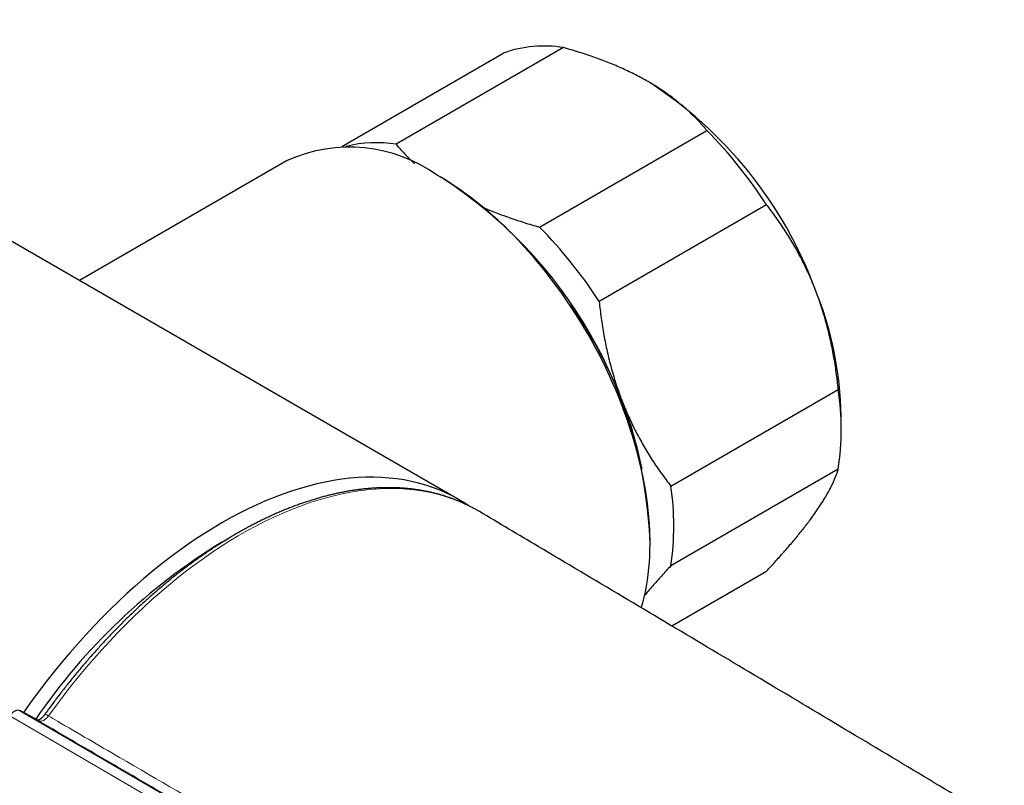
# Model space of a CAD drawing. Header units: millimetres. Extents: x 8 to 835, y 12 to 422.
# Tile 23 of 25: x 775 to 829, y 156 to 198. Entities that reach past the tile are written whole.
import ezdxf

# ---------------------------------------------------------------- set-up
doc = ezdxf.new("R2010")
doc.units = ezdxf.units.MM

msp = doc.modelspace()

# ---------------------------------------------------------------- linework, layer by layer
at = {"color": 7, "linetype": 'Continuous', "lineweight": 30}
for p, q in [((799.487, 171.494), (658.773, 252.726)), ((805.248, 196.304), (796.055, 190.997)), ((793.078, 190.878), (801.968, 196.01)), ((803.929, 186.451), (813.122, 191.758)), ((790.083, 190.105), (778.665, 183.514)), ((798.511, 189.185), (798.334, 189.287)), ((816.402, 187.678), (807.209, 182.371)), ((811.146, 172.224), (820.339, 177.53)), ((820.498, 175.251), (820.498, 176.068)), ((820.339, 173.157), (811.146, 167.85)), ((800.638, 170.823), (800.558, 170.87)), ((786.77, 169.301), (786.415, 169.102)), ((786.489, 169.145), (786.828, 169.337)), ((810, 169.08), (810, 169.284)), ((811.192, 164.548), (816.402, 167.555)), ((776.414, 159.345), (775.387, 159.897)), ((776.41, 159.347), (776.414, 159.345))]:
    msp.add_line(p, q, dxfattribs=at)
at = {"color": 252, "linetype": 'Continuous', "lineweight": 0}
for p, q in [((775.387, 159.897), (775.397, 159.892)), ((775.397, 159.892), (791.921, 150.262)), ((776.424, 159.339), (775.397, 159.892)), ((776.414, 159.345), (776.424, 159.339))]:
    msp.add_line(p, q, dxfattribs=at)
at = {"color": 7, "linetype": 'Continuous', "lineweight": 30, "flags": 128}
for points in [[(809.523, 165.542), (809.602, 165.823), (809.677, 166.121), (809.745, 166.426), (809.804, 166.738), (809.856, 167.056), (809.9, 167.379), (809.936, 167.709), (809.964, 168.044), (809.984, 168.384), (809.996, 168.73), (810, 169.08), (809.996, 169.435), (809.984, 169.795), (809.964, 170.158), (809.936, 170.525), (809.9, 170.896), (809.856, 171.271), (809.804, 171.648), (809.745, 172.029), (809.677, 172.412), (809.602, 172.797), (809.519, 173.184), (809.429, 173.573), (809.331, 173.964), (809.225, 174.356), (809.112, 174.749), (808.991, 175.143), (808.863, 175.537), (808.728, 175.931), (808.586, 176.325), (808.437, 176.719), (808.281, 177.112), (808.118, 177.505), (807.948, 177.896), (807.772, 178.286), (807.589, 178.674), (807.4, 179.06), (807.204, 179.444), (807.003, 179.825), (806.796, 180.204), (806.583, 180.58), (806.364, 180.952), (806.139, 181.321), (805.91, 181.686), (805.675, 182.047), (805.435, 182.404), (805.19, 182.757), (804.941, 183.104), (804.687, 183.447), (804.429, 183.784), (804.166, 184.116), (803.9, 184.442), (803.629, 184.762), (803.355, 185.076), (803.078, 185.384), (802.797, 185.686), (802.514, 185.98), (802.227, 186.267), (801.938, 186.548), (801.646, 186.821), (801.352, 187.086), (801.056, 187.344), (800.758, 187.594), (800.459, 187.836), (800.158, 188.069), (799.855, 188.294), (799.552, 188.511), (799.248, 188.719), (798.943, 188.918), (798.638, 189.108), (798.333, 189.289)], [(800.022, 171.158), (799.824, 171.289), (799.489, 171.493), (799.144, 171.682), (798.79, 171.855), (798.428, 172.013), (798.058, 172.154), (797.68, 172.28), (797.295, 172.39), (796.902, 172.484), (796.502, 172.562), (796.095, 172.623), (795.681, 172.669), (795.261, 172.698), (794.835, 172.711), (794.403, 172.707), (793.966, 172.688), (793.524, 172.652), (793.077, 172.6), (792.626, 172.531), (792.17, 172.447), (791.71, 172.346), (791.247, 172.23), (790.78, 172.097), (790.311, 171.949), (789.839, 171.785), (789.365, 171.605), (788.888, 171.41), (788.41, 171.199), (787.931, 170.974), (787.451, 170.733), (786.97, 170.477), (786.489, 170.206), (786.007, 169.921), (785.526, 169.622), (785.046, 169.308), (784.567, 168.981), (784.089, 168.639), (783.613, 168.285), (783.138, 167.917), (782.666, 167.536), (782.197, 167.142), (781.73, 166.736), (781.267, 166.318), (780.807, 165.888), (780.352, 165.446), (779.9, 164.993), (779.453, 164.529), (779.011, 164.054), (778.574, 163.569), (778.142, 163.074), (777.716, 162.569), (777.296, 162.055), (776.883, 161.532), (776.475, 161.001), (776.075, 160.461), (775.682, 159.913), (775.593, 159.786)]]:
    msp.add_lwpolyline(points, dxfattribs=at)
at = {"color": 252, "linetype": 'Continuous', "lineweight": 0, "flags": 128}
for points in [[(800.558, 170.87), (800.469, 170.921), (800.121, 171.106), (799.764, 171.276), (799.399, 171.431), (799.026, 171.569), (798.644, 171.691), (798.255, 171.797), (797.859, 171.887), (797.455, 171.961), (797.045, 172.019), (796.628, 172.06), (796.205, 172.084), (795.775, 172.093), (795.34, 172.085), (794.9, 172.06), (794.455, 172.019), (794.005, 171.962), (793.55, 171.889), (793.091, 171.799), (792.629, 171.693), (792.163, 171.571), (791.694, 171.433), (791.222, 171.279), (790.747, 171.109), (790.27, 170.924), (789.791, 170.722), (789.311, 170.506), (788.83, 170.274), (788.347, 170.027), (787.865, 169.765), (787.381, 169.488), (786.898, 169.197), (786.416, 168.891), (785.934, 168.571), (785.454, 168.237), (784.974, 167.89), (784.497, 167.529), (784.022, 167.154), (783.549, 166.767), (783.079, 166.367), (782.612, 165.954), (782.148, 165.53), (781.688, 165.093), (781.232, 164.645), (780.781, 164.186), (780.334, 163.716), (779.893, 163.235), (779.456, 162.744), (779.025, 162.243), (778.6, 161.732), (778.181, 161.212), (777.769, 160.684), (777.363, 160.146), (776.965, 159.601)], [(791.365, 149.97), (790.514, 150.466), (787.108, 152.451), (774.841, 159.6)]]:
    msp.add_lwpolyline(points, dxfattribs=at)
at = {"color": 7, "linetype": 'Continuous', "lineweight": 30}
for centre, radius, start, end in [((804.17, 189.864), 6.529, 80.502, 109.7171), ((797.485, 175.06), 23.01, 20.2179, 57.3712), ((794.778, 173.654), 25.773, 32.9651, 44.624), ((794.973, 184.345), 6.739, 80.7582, 104.2936), ((793.499, 182.534), 8.306, 54.4092, 114.2803), ((785.052, 168.149), 24.974, 2.6058, 57.3888), ((785.586, 168.347), 25.773, 32.9651, 44.624), ((800.996, 175.695), 19.506, 1.0963, 22.033), ((784.549, 167.564), 25.675, 21.2968, 34.7339), ((805.532, 175.344), 14.968, 351.5988, 8.4012), ((787.945, 168.852), 22.043, 11.2783, 21.383), ((796.339, 170.037), 14.968, 351.5988, 8.4012), ((804.038, 140.446), 33.639, 121.4461, 145.6538)]:
    msp.add_arc(centre, radius, start, end, dxfattribs=at)
at = {"color": 252, "linetype": 'Continuous', "lineweight": 0}
msp.add_arc((776.756, 159.361), 0.318, 49.0237, 89.4979, dxfattribs=at)
at = {"color": 7, "linetype": 'Continuous', "lineweight": 30}
for points, knots in [([(809.892, 194.439), (809.781, 194.502), (809.56, 194.627), (809.215, 194.808), (808.862, 194.983), (808.499, 195.151), (808.126, 195.315), (807.746, 195.471), (807.361, 195.62), (806.963, 195.765), (806.55, 195.907), (806.122, 196.046), (805.688, 196.179), (805.394, 196.262), (805.248, 196.304)], [0, 0, 0, 0, 0.081816, 0.16367, 0.245526, 0.327345, 0.409934, 0.492524, 0.573549, 0.654574, 0.740914, 0.827281, 0.913654, 1, 1, 1, 1]), ([(813.122, 191.758), (813.055, 191.836), (812.922, 191.992), (812.712, 192.223), (812.493, 192.452), (812.264, 192.677), (812.025, 192.9), (811.776, 193.119), (811.518, 193.333), (811.246, 193.545), (810.959, 193.756), (810.657, 193.965), (810.343, 194.169), (810.086, 194.326), (809.934, 194.415), (809.892, 194.439)], [0, 0, 0, 0, 0.079536, 0.159093, 0.238646, 0.318178, 0.39818, 0.47818, 0.55735, 0.63652, 0.719515, 0.80255, 0.885583, 0.968575, 1, 1, 1, 1]), ([(796.055, 190.997), (796.124, 190.916), (796.261, 190.755), (796.478, 190.517), (796.705, 190.282), (796.9, 190.089), (797.023, 189.977), (797.064, 189.94)], [0, 0, 0, 0, 0.222924, 0.44591, 0.668884, 0.891794, 1, 1, 1, 1]), ([(819.077, 183.012), (819.054, 183.071), (818.978, 183.266), (818.842, 183.594), (818.664, 183.993), (818.478, 184.385), (818.283, 184.772), (818.078, 185.154), (817.866, 185.527), (817.648, 185.891), (817.419, 186.253), (817.179, 186.616), (816.926, 186.977), (816.668, 187.332), (816.49, 187.562), (816.402, 187.678)], [0, 0, 0, 0, 0.034083, 0.113223, 0.192397, 0.271573, 0.350714, 0.430546, 0.510378, 0.588808, 0.667237, 0.750413, 0.833614, 0.916819, 1, 1, 1, 1]), ([(800.918, 187.5), (800.991, 187.468), (801.186, 187.383), (801.509, 187.254), (801.883, 187.11), (802.27, 186.97), (802.67, 186.833), (803.084, 186.7), (803.504, 186.572), (803.787, 186.492), (803.929, 186.451)], [0, 0, 0, 0, 0.07868, 0.207825, 0.334686, 0.461549, 0.596137, 0.730766, 0.865402, 1, 1, 1, 1]), ([(820.339, 177.53), (820.322, 177.685), (820.289, 177.994), (820.229, 178.456), (820.161, 178.917), (820.084, 179.377), (819.997, 179.836), (819.9, 180.291), (819.794, 180.742), (819.676, 181.195), (819.546, 181.652), (819.402, 182.111), (819.247, 182.566), (819.134, 182.863), (819.077, 183.012)], [0, 0, 0, 0, 0.082025, 0.164072, 0.246116, 0.328135, 0.410674, 0.493213, 0.574834, 0.656455, 0.742321, 0.82823, 0.914137, 1, 1, 1, 1]), ([(807.209, 182.371), (807.226, 182.216), (807.259, 181.907), (807.319, 181.445), (807.387, 180.984), (807.464, 180.524), (807.551, 180.066), (807.648, 179.61), (807.754, 179.16), (807.872, 178.707), (808.002, 178.25), (808.146, 177.79), (808.301, 177.336), (808.414, 177.038), (808.471, 176.889)], [0, 0, 0, 0, 0.082025, 0.164072, 0.246116, 0.328135, 0.410674, 0.493213, 0.574834, 0.656455, 0.742321, 0.82823, 0.914137, 1, 1, 1, 1]), ([(808.471, 176.889), (808.494, 176.83), (808.57, 176.635), (808.706, 176.308), (808.884, 175.909), (809.07, 175.516), (809.265, 175.129), (809.47, 174.748), (809.682, 174.375), (809.9, 174.01), (810.129, 173.648), (810.369, 173.286), (810.622, 172.924), (810.88, 172.569), (811.058, 172.339), (811.146, 172.224)], [0, 0, 0, 0, 0.034083, 0.113223, 0.192397, 0.271573, 0.350714, 0.430546, 0.510378, 0.588808, 0.667237, 0.750413, 0.833614, 0.916819, 1, 1, 1, 1]), ([(819.077, 170.764), (819.1, 170.796), (819.175, 170.904), (819.297, 171.083), (819.437, 171.298), (819.568, 171.508), (819.689, 171.712), (819.801, 171.911), (819.904, 172.102), (819.996, 172.287), (820.081, 172.469), (820.158, 172.648), (820.227, 172.824), (820.288, 172.994), (820.322, 173.102), (820.339, 173.157)], [0, 0, 0, 0, 0.034083, 0.113223, 0.192397, 0.271573, 0.350714, 0.430546, 0.510378, 0.588808, 0.667237, 0.750413, 0.833614, 0.916819, 1, 1, 1, 1]), ([(800.555, 170.872), (800.552, 170.874), (800.492, 170.909), (800.375, 170.974), (800.202, 171.066), (800.027, 171.155), (799.85, 171.24), (799.671, 171.321), (799.49, 171.399), (799.307, 171.472), (799.122, 171.542), (798.935, 171.608), (798.746, 171.67), (798.555, 171.729), (798.363, 171.783), (798.169, 171.834), (797.972, 171.881), (797.775, 171.924), (797.575, 171.963), (797.374, 171.998), (797.171, 172.029), (796.967, 172.057), (796.761, 172.08), (796.553, 172.1), (796.344, 172.115), (796.133, 172.127), (795.921, 172.135), (795.708, 172.138), (795.493, 172.138), (795.277, 172.134), (795.06, 172.126), (794.841, 172.114), (794.621, 172.098), (794.4, 172.078), (794.178, 172.054), (793.954, 172.026), (793.73, 171.995), (793.505, 171.959), (793.278, 171.919), (793.051, 171.876), (792.823, 171.828), (792.594, 171.777), (792.364, 171.721), (792.133, 171.662), (791.902, 171.599), (791.67, 171.532), (791.437, 171.461), (791.203, 171.387), (790.97, 171.308), (790.735, 171.226), (790.5, 171.14), (790.265, 171.05), (790.029, 170.956), (789.793, 170.859), (789.556, 170.758), (789.319, 170.653), (789.082, 170.545), (788.845, 170.433), (788.607, 170.317), (788.37, 170.197), (788.132, 170.074), (787.894, 169.948), (787.657, 169.818), (787.419, 169.684), (787.181, 169.547), (786.943, 169.406), (786.706, 169.262), (786.469, 169.114), (786.232, 168.963), (785.995, 168.809), (785.758, 168.651), (785.522, 168.49), (785.286, 168.326), (785.051, 168.158), (784.816, 167.987), (784.581, 167.813), (784.347, 167.635), (784.113, 167.455), (783.881, 167.271), (783.648, 167.085), (783.417, 166.895), (783.186, 166.702), (782.956, 166.506), (782.726, 166.307), (782.498, 166.106), (782.27, 165.901), (782.043, 165.694), (781.817, 165.483), (781.592, 165.27), (781.368, 165.054), (781.145, 164.836), (780.923, 164.614), (780.702, 164.39), (780.483, 164.164), (780.264, 163.935), (780.047, 163.703), (779.831, 163.469), (779.616, 163.232), (779.403, 162.993), (779.19, 162.751), (778.98, 162.508), (778.77, 162.261), (778.562, 162.013), (778.356, 161.762), (778.151, 161.51), (777.947, 161.255), (777.746, 160.998), (777.545, 160.738), (777.347, 160.477), (777.15, 160.214), (776.954, 159.948), (776.824, 159.769), (776.759, 159.679)], [0, 0, 0, 0, 0.000499, 0.009527, 0.018554, 0.027582, 0.036611, 0.045641, 0.054673, 0.063708, 0.072745, 0.081785, 0.09083, 0.099878, 0.108931, 0.117988, 0.127051, 0.136119, 0.145192, 0.154272, 0.163357, 0.172448, 0.181545, 0.190648, 0.199757, 0.208872, 0.217993, 0.22712, 0.236253, 0.245392, 0.254536, 0.263685, 0.272839, 0.281999, 0.291163, 0.300332, 0.309505, 0.318682, 0.327863, 0.337048, 0.346236, 0.355427, 0.364621, 0.373818, 0.383018, 0.392219, 0.401423, 0.410629, 0.419836, 0.429045, 0.438256, 0.447467, 0.45668, 0.465893, 0.475108, 0.484323, 0.493538, 0.502754, 0.51197, 0.521187, 0.530403, 0.53962, 0.548837, 0.558053, 0.56727, 0.576486, 0.585701, 0.594917, 0.604132, 0.613347, 0.622561, 0.631775, 0.640988, 0.650201, 0.659413, 0.668625, 0.677836, 0.687046, 0.696256, 0.705465, 0.714674, 0.723882, 0.73309, 0.742297, 0.751503, 0.760709, 0.769914, 0.779119, 0.788323, 0.797527, 0.80673, 0.815932, 0.825134, 0.834336, 0.843536, 0.852737, 0.861937, 0.871136, 0.880335, 0.889534, 0.898732, 0.90793, 0.917127, 0.926324, 0.935521, 0.944717, 0.953913, 0.963109, 0.972304, 0.981499, 0.990694, 1, 1, 1, 1]), ([(829.455, 153.629), (828.657, 154.109), (826.313, 155.515), (822.423, 157.844), (817.784, 160.617), (813.143, 163.386), (808.5, 166.152), (804.332, 168.631), (801.71, 170.186), (800.638, 170.822)], [0, 0, 0, 0, 0.083276, 0.244329, 0.405383, 0.566438, 0.727494, 0.888551, 1, 1, 1, 1]), ([(816.402, 167.555), (816.489, 167.65), (816.664, 167.839), (816.919, 168.119), (817.168, 168.397), (817.411, 168.672), (817.646, 168.944), (817.874, 169.213), (818.092, 169.476), (818.305, 169.738), (818.512, 170), (818.712, 170.261), (818.901, 170.517), (819.019, 170.682), (819.077, 170.764)], [0, 0, 0, 0, 0.082025, 0.164072, 0.246116, 0.328135, 0.410674, 0.493213, 0.574834, 0.656455, 0.742321, 0.82823, 0.914137, 1, 1, 1, 1]), ([(811.146, 167.85), (811.059, 167.756), (810.884, 167.567), (810.629, 167.286), (810.38, 167.008), (810.137, 166.733), (809.909, 166.47), (809.766, 166.3), (809.698, 166.22)], [0, 0, 0, 0, 0.169256, 0.338558, 0.507852, 0.677096, 0.847413, 1, 1, 1, 1]), ([(776.758, 159.679), (776.756, 159.677), (776.744, 159.659), (776.721, 159.63), (776.689, 159.591), (776.656, 159.554), (776.624, 159.521), (776.591, 159.49), (776.56, 159.463), (776.53, 159.439), (776.502, 159.419), (776.476, 159.403), (776.453, 159.389), (776.433, 159.379), (776.415, 159.371), (776.4, 159.366), (776.389, 159.363), (776.384, 159.362), (776.383, 159.361)], [0, 0, 0, 0, 0.01465, 0.087157, 0.159744, 0.231977, 0.303512, 0.374024, 0.44323, 0.510918, 0.576964, 0.641355, 0.704201, 0.765732, 0.826515, 0.891313, 0.957418, 1, 1, 1, 1])]:
    msp.add_open_spline(points, degree=3, knots=knots, dxfattribs=at)
at = {"color": 252, "linetype": 'Continuous', "lineweight": 0}
for points, knots in [([(775.397, 159.892), (775.388, 159.896), (775.371, 159.904), (775.343, 159.912), (775.312, 159.916), (775.28, 159.917), (775.248, 159.913), (775.214, 159.906), (775.179, 159.894), (775.143, 159.879), (775.108, 159.861), (775.072, 159.839), (775.037, 159.814), (775.001, 159.785), (774.967, 159.753), (774.934, 159.719), (774.902, 159.683), (774.87, 159.643), (774.851, 159.615), (774.841, 159.6)], [0, 0, 0, 0, 0.057667, 0.115735, 0.175066, 0.234833, 0.292501, 0.350569, 0.409901, 0.469669, 0.527336, 0.585403, 0.644734, 0.7045, 0.762166, 0.820231, 0.87956, 0.939325, 1, 1, 1, 1]), ([(776.965, 159.601), (776.954, 159.587), (776.933, 159.558), (776.898, 159.517), (776.862, 159.479), (776.825, 159.445), (776.788, 159.416), (776.753, 159.39), (776.717, 159.368), (776.669, 159.343), (776.622, 159.326), (776.576, 159.316), (776.537, 159.312), (776.495, 159.315), (776.455, 159.324), (776.433, 159.335), (776.424, 159.339)], [0, 0, 0, 0, 0.065459, 0.131462, 0.199194, 0.267529, 0.327714, 0.38832, 0.449578, 0.511729, 0.632424, 0.693686, 0.755841, 0.846121, 0.937843, 1, 1, 1, 1]), ([(776.965, 159.601), (777.129, 159.505), (778.43, 158.747), (781.838, 156.761), (787.192, 153.643), (791.412, 151.184), (793.521, 149.955)], [0, 0, 0, 0, 0.029836, 0.235868, 0.617934, 1, 1, 1, 1]), ([(792.986, 149.689), (791.604, 150.494), (788.842, 152.103), (784.701, 154.516), (780.561, 156.928), (777.803, 158.535), (776.424, 159.339)], [0, 0, 0, 0, 0.25, 0.5, 0.75, 1, 1, 1, 1])]:
    msp.add_open_spline(points, degree=3, knots=knots, dxfattribs=at)

doc.saveas('drawing.dxf')
